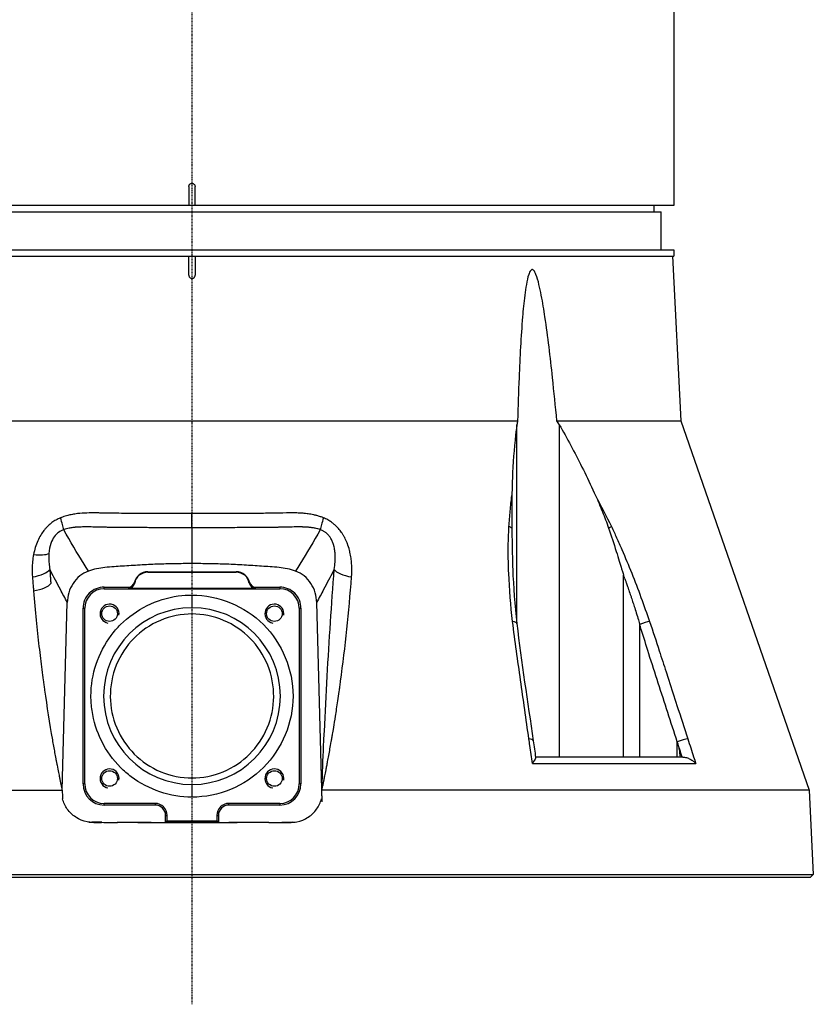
# Model space of a CAD drawing. Header units: millimetres. Extents: x 0 to 5219, y 0 to 2970.
# Tile 155 of 228: x 2766 to 2891, y 721 to 876. Entities that reach past the tile are written whole.
import ezdxf

# ---------------------------------------------------------------- set-up
doc = ezdxf.new("R2010")
doc.units = ezdxf.units.MM
doc.header["$LTSCALE"] = 0.2
doc.linetypes.add('CENTER2', pattern=[1.125, 0.75, -0.125, 0.125, -0.125])
doc.layers.add('02_Center Line', color=1, linetype='CENTER2')

# ---------------------------------------------------------------- blocks, each defined once
blk = doc.blocks.new('A$Ca6781697')
for p, q in [((76, 202.87), (76, 106)), ((-0.5, 109), (-0.5, 106)), ((0.5, 106), (0.5, 109)), ((76, 106), (-76, 106)), ((72.87, 106), (72.89, 105)), ((-74, 105), (74, 105)), ((74, 99), (74, 105)), ((-76, 99), (76, 99)), ((-76, 98), (76, 98)), ((-0.5, 95), (-0.5, 98)), ((0.5, 98), (0.5, 95)), ((75.79, 98), (77.15, 72.03)), ((76, 99), (76, 98)), ((-51.36, 72.03), (0, 72.03)), ((0, 72.03), (51.36, 72.03)), ((57.57, 72.03), (77.15, 72.03)), ((77.15, 72.03), (97.38, 13.79)), ((51.26, 40.02), (51.26, 71.39)), ((57.95, 71.39), (57.95, 19)), ((-24.4, 52.94), (-24.4, 52.94)), ((-6.97, 48.23), (0, 48.24)), ((-6.97, 48.16), (-6.97, 48.23)), ((-6.97, 48.16), (0, 48.17)), ((0, 48.24), (6.97, 48.23)), ((0, 48.17), (0, 48.24)), ((0, 48.17), (6.97, 48.16)), ((6.97, 48.23), (6.97, 48.16)), ((68.07, 47.76), (68.1, 47.69)), ((68.07, 19), (68.07, 47.76)), ((-24.1, 45.41), (-24.1, 45.41)), ((-13.85, 45.55), (-13.85, 45.81)), ((-13.85, 45.81), (-10.05, 45.81)), ((-13.85, 45.55), (13.85, 45.55)), ((10.02, 45.6), (-10.02, 45.6)), ((10.05, 45.81), (13.85, 45.81)), ((13.85, 45.81), (13.85, 45.55)), ((0, 44.56), (0, 42.56)), ((-20.47, 13.76), (-19.67, 43.37)), ((-17.19, 14.77), (-17.19, 42.47)), ((-17.19, 42.47), (-16.93, 42.47)), ((-16.93, 14.77), (-16.93, 42.47)), ((16.93, 42.47), (16.93, 14.77)), ((16.93, 42.47), (17.19, 42.47)), ((17.19, 42.47), (17.19, 14.77)), ((20.52, 11.94), (19.67, 43.37)), ((70.65, 19), (70.65, 39.92)), ((51.26, 35.21), (51.26, 35.22)), ((-23.54, 31.62), (-23.54, 31.62)), ((76.56, 21.4), (76.57, 21.36)), ((76.56, 19), (76.56, 21.4)), ((77.45, 19), (54.21, 19)), ((53.7, 17.99), (79.48, 17.99)), ((-16.93, 14.77), (-17.19, 14.77)), ((0, 14.68), (0, 12.68)), ((17.19, 14.77), (16.93, 14.77)), ((-97.38, 13.79), (-20.5, 13.79)), ((97.38, 13.79), (20.5, 13.79)), ((20.52, 11.94), (20.5, 13.79)), ((97.38, 13.79), (98.02, 0.5)), ((-5.83, 11.69), (-13.85, 11.69)), ((-13.85, 11.43), (-13.85, 11.69)), ((-5.83, 11.43), (-13.85, 11.43)), ((-5.83, 11.69), (-5.83, 11.43)), ((13.85, 11.69), (5.83, 11.69)), ((5.83, 11.43), (5.83, 11.69)), ((13.85, 11.43), (5.83, 11.43)), ((13.85, 11.69), (13.85, 11.43)), ((-4.17, 8.71), (-4.17, 9.77)), ((-3.91, 8.88), (-3.91, 9.77)), ((3.91, 9.77), (3.91, 8.88)), ((4.17, 9.77), (4.17, 8.7)), ((-14.25, 8.71), (-15.79, 8.71)), ((-15.79, 8.71), (-15.49, 8.67)), ((-3.91, 8.88), (-4.17, 8.71)), ((0, 8.62), (0, 8.71)), ((4.17, 8.71), (3.91, 8.88)), ((14.35, 8.71), (15.79, 8.71)), ((15.79, 8.71), (15.49, 8.67)), ((-98.02, 0.5), (98.02, 0.5)), ((97.55, 0), (-97.55, 0)), ((58.41, 0), (58.41, 0)), ((58.49, 0), (58.49, 0)), ((79.42, 0), (79.42, 0)), ((98.02, 0.5), (97.55, 0))]:
    blk.add_line(p, q)
for centre in [(-13, 41.62), (13, 41.62), (-13, 15.62), (13, 15.62)]:
    blk.add_circle(centre, 1.23)
for centre, radius, start, end in [((-6.97, 46.06), 2.17, 90.0923, 166.2338), ((-6.97, 46.06), 2.1, 90.0922, 169.9028), ((6.97, 46.06), 2.17, 13.7668, 89.9077), ((6.97, 46.06), 2.1, 10.0972, 89.9078), ((-13.85, 42.47), 3.34, 89.9996, 180.0003), ((-13.85, 42.47), 3.08, 90, 179.9999), ((13.85, 42.47), 3.34, 359.9997, 90.0004), ((13.85, 42.47), 3.08, 0, 90), ((-13, 41.62), 1.5, 350, 260), ((0, 28.62), 13.94, 90, 270), ((0, 28.62), 13.94, 270, 90), ((13, 41.62), 1.5, 350, 260), ((-13, 15.62), 1.5, 350, 260), ((13, 15.62), 1.5, 350, 260), ((-13.85, 14.77), 3.34, 180.0003, 270), ((-13.85, 14.77), 3.08, 180, 270), ((13.85, 14.77), 3.08, 270, 0), ((13.85, 14.77), 3.34, 270, 359.9997), ((-5.83, 9.77), 1.92, 359.9342, 90), ((-5.83, 9.77), 1.66, 359.908, 89.9996), ((5.83, 9.77), 1.92, 90, 180.0658), ((5.83, 9.77), 1.66, 90, 180.092)]:
    blk.add_arc(centre, radius, start, end)
for centre, major_axis, ratio, start_param, end_param in [((-21.7, 58.05), (1.46, -3.72), 0.110315, 0.506734, 1.167727), ((0, 58.73), (0, -4), 0.000222, 0.472146, 1.236512), ((21.7, 58.05), (-1.46, -3.72), 0.110323, 5.115463, 5.776453), ((49.16, 54.86), (1.5, -0.08), 0.426649, 0.53658, 0.986462), ((65.04, 54.87), (1.35, 0.65), 0.052978, 5.226611, 5.67613), ((-26.12, 52.24), (3.93, -0.76), 0.285309, 5.056248, 5.892308), ((-26.28, 48.67), (3.97, 0.35), 0.350821, 4.962938, 5.997345), ((26.28, 48.67), (-3.97, 0.35), 0.350805, 0.285846, 1.320253), ((13.18, 31.42), (34.91, -89.96), 0.59226, 1.515995, 1.522138), ((-26.06, 46.4), (3.92, 0.39), 0.339534, 4.953939, 5.993949), ((-10.05, 46.82), (0.098, -0.997), 0.998609, 6.184907, 7.516076), ((1225.76, 46.15), (-1235.83, 0), 0.052336, 0.005165, 0.00841), ((-10.02, 46.61), (-0.159, 0.989), 0.998593, 2.982263, 4.376412), ((1058.58, 757.93), (-1067.4, -711.96), 0.036315, 6.269429, 6.272553), ((-1058.39, 757.68), (1067.21, -711.7), 0.03632, 0.010633, 0.013757), ((10.02, 46.61), (0.159, 0.989), 0.998593, 1.907092, 3.301239), ((10.05, 46.82), (-0.099, -0.997), 0.998609, 5.050379, 6.381578), ((-1225.76, 46.15), (1235.82, 0), 0.052336, 6.274773, 6.278018), ((49.77, 39.88), (1.49, 0.17), 0.323016, 0, 0.956975), ((71.03, 39.88), (1.42, 0.49), 0.108063, 0.576712, 1.798606), ((52.35, 21.37), (1.49, 0.21), 0.304914, 0, 0.962156), ((77.06, 21.37), (1.43, 0.46), 0.133958, 0.565348, 1.884843), ((799.49, -776.27), (393.52, -3268.22), 0.226921, 4.441019, 4.441434), ((-15.83, 13.21), (4.62, -0.6), 0.965307, 4.740236, 4.846455), ((0, 12.04), (-97.41, 0), 0.035015, 1.411115, 1.42312), ((0, 12.04), (-97.41, 0), 0.035015, 1.716768, 1.730478), ((15.83, 13.21), (-4.62, -0.6), 0.965307, 1.43673, 1.542949)]:
    blk.add_ellipse(centre, major_axis=major_axis, ratio=ratio, start_param=start_param, end_param=end_param)
for points, knots in [([(-0.5, 109), (-0.5, 109.06), (-0.49, 109.11), (-0.47, 109.17), (-0.45, 109.22), (-0.43, 109.27), (-0.39, 109.31), (-0.36, 109.36), (-0.31, 109.39), (-0.27, 109.42), (-0.22, 109.45), (-0.16, 109.48), (-0.11, 109.49), (-0.07, 109.5), (-0.04, 109.5), (0, 109.5), (0.06, 109.5), (0.11, 109.49), (0.17, 109.47), (0.22, 109.45), (0.27, 109.43), (0.31, 109.39), (0.36, 109.36), (0.39, 109.31), (0.42, 109.26), (0.45, 109.22), (0.48, 109.16), (0.49, 109.11), (0.5, 109.07), (0.5, 109.04), (0.5, 109)], [0, 0, 0, 0, 0.107469, 0.107469, 0.107469, 0.214937, 0.214937, 0.214937, 0.322407, 0.322407, 0.322407, 0.429878, 0.429878, 0.429878, 0.5, 0.5, 0.5, 0.607469, 0.607469, 0.607469, 0.714937, 0.714937, 0.714937, 0.822407, 0.822407, 0.822407, 0.929878, 0.929878, 0.929878, 1, 1, 1, 1]), ([(-0.5, 95), (-0.5, 94.94), (-0.49, 94.89), (-0.47, 94.83), (-0.45, 94.78), (-0.43, 94.73), (-0.39, 94.69), (-0.36, 94.64), (-0.31, 94.61), (-0.27, 94.58), (-0.22, 94.55), (-0.16, 94.52), (-0.11, 94.51), (-0.07, 94.5), (-0.04, 94.5), (0, 94.5), (0.06, 94.5), (0.11, 94.51), (0.17, 94.53), (0.22, 94.55), (0.27, 94.57), (0.31, 94.61), (0.36, 94.64), (0.39, 94.69), (0.42, 94.74), (0.45, 94.78), (0.48, 94.84), (0.49, 94.89), (0.5, 94.93), (0.5, 94.96), (0.5, 95)], [0, 0, 0, 0, 0.107469, 0.107469, 0.107469, 0.214937, 0.214937, 0.214937, 0.322407, 0.322407, 0.322407, 0.429878, 0.429878, 0.429878, 0.5, 0.5, 0.5, 0.607469, 0.607469, 0.607469, 0.714937, 0.714937, 0.714937, 0.822407, 0.822407, 0.822407, 0.929878, 0.929878, 0.929878, 1, 1, 1, 1]), ([(57.57, 72.03), (57.35, 74.33), (57.12, 76.6), (56.53, 82.12), (56.15, 85.32), (55.53, 89.51), (55.34, 90.69), (55, 92.43), (54.88, 93), (54.61, 94.11), (54.47, 94.64), (54.18, 95.36), (54.06, 95.62), (53.88, 95.81), (53.84, 95.85), (53.75, 95.9), (53.71, 95.91), (53.63, 95.91), (53.59, 95.9), (53.51, 95.85), (53.47, 95.81), (53.3, 95.62), (53.2, 95.36), (52.96, 94.64), (52.85, 94.11), (52.65, 93), (52.57, 92.43), (52.35, 90.69), (52.24, 89.51), (51.89, 85.32), (51.73, 82.12), (51.5, 76.6), (51.43, 74.33), (51.36, 72.03)], [-10.718091, -10.718091, -10.718091, -10.718091, -10.065889, -10.065889, -9.118131, -9.118131, -8.790101, -8.790101, -8.626085, -8.626085, -8.46207, -8.46207, -8.384853, -8.384853, -8.367475, -8.367475, -8.350096, -8.350096, -8.332718, -8.332718, -8.315339, -8.315339, -8.238122, -8.238122, -8.074107, -8.074107, -7.910092, -7.910092, -7.582061, -7.582061, -6.634304, -6.634304, -5.982102, -5.982102, -5.982102, -5.982102]), ([(51.26, 71.39), (51.23, 71.14), (51.19, 70.89), (50.88, 68.47), (50.69, 66.21), (50.53, 62.68), (50.49, 61.47), (50.47, 60.24)], [-6.981884, -6.981884, -6.981884, -6.981884, -6.895402, -6.895402, -6.139681, -6.139681, -5.753377, -5.753377, -5.753377, -5.753377]), ([(57.95, 71.39), (58.1, 71.14), (58.25, 70.89), (59.64, 68.47), (60.82, 66.21), (62.54, 62.68), (63.11, 61.46), (63.67, 60.24)], [10.325467, 10.325467, 10.325467, 10.325467, 10.411949, 10.411949, 11.16767, 11.16767, 11.554513, 11.554513, 11.554513, 11.554513]), ([(50.01, 55.35), (50.06, 56.18), (50.13, 57), (50.2, 57.81), (50.28, 58.63), (50.36, 59.44), (50.47, 60.24)], [0.0000001, 0.0000001, 0.0000001, 0.0000001, 0.4998762, 0.4998762, 0.4998762, 1, 1, 1, 1]), ([(50.47, 60.24), (50.45, 59.41), (50.45, 58.55), (50.45, 56.86), (50.45, 55.97), (50.46, 55.12)], [0.0000001, 0.0000001, 0.0000001, 0.0000001, 0.2752078, 0.2752078, 0.5481086, 0.5481086, 0.5481086, 0.5481086]), ([(63.67, 60.24), (64.05, 59.4), (64.42, 58.55), (65.1, 56.86), (65.43, 55.98), (65.73, 55.12)], [-0.5428141, -0.5428141, -0.5428141, -0.5428141, -0.2712743, -0.2712743, -0.0000005, -0.0000005, -0.0000005, -0.0000005]), ([(0, 57.42), (-1.22, 57.42), (-2.42, 57.42), (-3.6, 57.42), (-4.19, 57.42), (-4.78, 57.42), (-5.37, 57.43), (-5.66, 57.43), (-5.95, 57.43), (-6.24, 57.43), (-6.39, 57.43), (-6.53, 57.43), (-6.67, 57.43), (-6.82, 57.43), (-7.02, 57.43), (-7.11, 57.43), (-7.48, 57.43), (-7.87, 57.43), (-8.28, 57.44), (-8.49, 57.44), (-8.7, 57.44), (-8.92, 57.44), (-9.13, 57.44), (-9.4, 57.44), (-9.58, 57.44), (-10.3, 57.44), (-10.99, 57.44), (-11.53, 57.45), (-11.67, 57.45), (-11.8, 57.45), (-11.94, 57.45), (-12.01, 57.45), (-12.08, 57.45), (-12.15, 57.45), (-12.22, 57.45), (-12.24, 57.45), (-12.36, 57.46), (-12.58, 57.46), (-12.76, 57.46), (-12.89, 57.47), (-12.96, 57.47), (-13.01, 57.47), (-13.05, 57.47), (-13.08, 57.47), (-13.09, 57.47), (-13.11, 57.47), (-13.11, 57.47), (-13.11, 57.47), (-13.12, 57.47), (-13.12, 57.47), (-13.12, 57.47), (-13.12, 57.47), (-13.12, 57.47), (-13.13, 57.47), (-13.14, 57.47), (-13.45, 57.48), (-13.76, 57.49), (-14.08, 57.49), (-14.23, 57.5), (-14.39, 57.5), (-14.55, 57.5), (-14.63, 57.51), (-14.71, 57.51), (-14.8, 57.51), (-14.88, 57.51), (-14.92, 57.51), (-15.04, 57.51), (-15.28, 57.51), (-15.5, 57.51), (-15.7, 57.51), (-15.8, 57.51), (-15.89, 57.51), (-15.98, 57.51), (-16.07, 57.51), (-16.12, 57.51), (-16.23, 57.51), (-16.69, 57.5), (-17.18, 57.48), (-17.68, 57.44), (-17.93, 57.42), (-18.21, 57.38), (-18.47, 57.34), (-18.61, 57.32), (-18.74, 57.3), (-18.87, 57.28), (-19, 57.25), (-19.18, 57.22), (-19.27, 57.2), (-19.45, 57.16), (-19.75, 57.08), (-20.03, 56.99), (-20.32, 56.91), (-20.56, 56.82), (-20.75, 56.74)], [0, 0, 0, 0, 0.125, 0.125, 0.125, 0.1875, 0.1875, 0.1875, 0.21875, 0.21875, 0.21875, 0.234375, 0.234375, 0.234375, 0.25, 0.25, 0.25, 0.3125, 0.3125, 0.3125, 0.34375, 0.34375, 0.34375, 0.375, 0.375, 0.375, 0.5, 0.5, 0.5, 0.53125, 0.53125, 0.53125, 0.546875, 0.546875, 0.546875, 0.5625, 0.5625, 0.5625, 0.59375, 0.59375, 0.59375, 0.609375, 0.609375, 0.609375, 0.6171875, 0.6171875, 0.6171875, 0.6196289, 0.6196289, 0.6196289, 0.6220703, 0.6220703, 0.6220703, 0.625, 0.625, 0.625, 0.6875, 0.6875, 0.6875, 0.71875, 0.71875, 0.71875, 0.734375, 0.734375, 0.734375, 0.75, 0.75, 0.75, 0.78125, 0.78125, 0.78125, 0.796875, 0.796875, 0.796875, 0.8125, 0.8125, 0.8125, 0.875, 0.875, 0.875, 0.90625, 0.90625, 0.90625, 0.921875, 0.921875, 0.921875, 0.9375, 0.9375, 0.9375, 0.96875, 0.96875, 0.96875, 0.9999999, 0.9999999, 0.9999999, 0.9999999]), ([(20.75, 56.74), (20.61, 56.79), (20.45, 56.86), (20.28, 56.92), (20.1, 56.98), (19.85, 57.05), (19.7, 57.09), (19.54, 57.13), (19.38, 57.17), (19.22, 57.21), (19.07, 57.24), (18.88, 57.28), (18.75, 57.3), (18.5, 57.34), (18.22, 57.38), (17.93, 57.41), (17.63, 57.44), (17.4, 57.46), (17.13, 57.48), (16.86, 57.49), (16.59, 57.5), (16.33, 57.51), (16.2, 57.51), (16.06, 57.51), (15.91, 57.51), (15.77, 57.51), (15.64, 57.51), (15.45, 57.51), (14.69, 57.51), (13.95, 57.49), (13.3, 57.48), (12.97, 57.47), (12.51, 57.46), (12.12, 57.45), (11.73, 57.45), (11.45, 57.45), (10.99, 57.44), (10.88, 57.44), (10.76, 57.44), (10.63, 57.44), (10.5, 57.44), (10.45, 57.44), (10.36, 57.44), (10.17, 57.44), (9.96, 57.44), (9.71, 57.44), (9.46, 57.44), (9.15, 57.44), (8.89, 57.44), (8.64, 57.44), (8.38, 57.44), (8.11, 57.43), (7.84, 57.43), (7.57, 57.43), (7.29, 57.43), (7.01, 57.43), (6.63, 57.43), (6.28, 57.43), (5.59, 57.43), (4.9, 57.42), (4.2, 57.42), (2.81, 57.42), (1.41, 57.42), (0, 57.42)], [0.0000001, 0.0000001, 0.0000001, 0.0000001, 0.03125, 0.03125, 0.03125, 0.0625, 0.0625, 0.0625, 0.09375, 0.09375, 0.09375, 0.125, 0.125, 0.125, 0.1875, 0.1875, 0.1875, 0.25, 0.25, 0.25, 0.3125, 0.3125, 0.3125, 0.34375, 0.34375, 0.34375, 0.375, 0.375, 0.375, 0.5, 0.5, 0.5, 0.5625, 0.5625, 0.5625, 0.625, 0.625, 0.625, 0.640625, 0.640625, 0.640625, 0.65625, 0.65625, 0.65625, 0.6875, 0.6875, 0.6875, 0.71875, 0.71875, 0.71875, 0.75, 0.75, 0.75, 0.78125, 0.78125, 0.78125, 0.8125, 0.8125, 0.8125, 0.875, 0.875, 0.875, 0.9999932, 0.9999932, 0.9999932, 0.9999932]), ([(-20.75, 56.74), (-20.82, 56.71), (-20.88, 56.68), (-20.95, 56.65), (-21.18, 56.55), (-21.41, 56.43), (-21.63, 56.3), (-21.84, 56.16), (-22.05, 56.02), (-22.25, 55.87), (-22.45, 55.71), (-22.64, 55.54), (-22.82, 55.35), (-22.88, 55.3), (-22.93, 55.24), (-22.99, 55.18), (-23.09, 55.07), (-23.18, 54.96), (-23.28, 54.84), (-23.31, 54.81), (-23.34, 54.77), (-23.36, 54.74), (-23.54, 54.51), (-23.71, 54.26), (-23.87, 53.99), (-24.04, 53.72), (-24.19, 53.43), (-24.33, 53.11), (-24.47, 52.79), (-24.61, 52.44), (-24.72, 52.07), (-24.83, 51.71), (-24.92, 51.34), (-25, 50.93)], [0, 0, 0, 0, 0.033073, 0.033073, 0.033073, 0.156472, 0.156472, 0.156472, 0.278858, 0.278858, 0.278858, 0.399242, 0.399242, 0.399242, 0.434783, 0.434783, 0.434783, 0.5, 0.5, 0.5, 0.518952, 0.518952, 0.518952, 0.640378, 0.640378, 0.640378, 0.763037, 0.763037, 0.763037, 0.88506, 0.88506, 0.88506, 1, 1, 1, 1]), ([(25.18, 47.41), (25.22, 47.93), (25.23, 48.46), (25.21, 48.97), (25.21, 49.15), (25.2, 49.34), (25.19, 49.51), (25.16, 49.81), (25.13, 50.09), (25.09, 50.36), (25.05, 50.69), (24.99, 51), (24.92, 51.31), (24.9, 51.41), (24.88, 51.5), (24.85, 51.6), (24.75, 51.99), (24.64, 52.35), (24.51, 52.68), (24.49, 52.73), (24.48, 52.77), (24.46, 52.81), (24.35, 53.09), (24.22, 53.37), (24.09, 53.62), (24.01, 53.76), (23.93, 53.9), (23.85, 54.03), (23.78, 54.15), (23.7, 54.28), (23.61, 54.4), (23.45, 54.63), (23.28, 54.85), (23.11, 55.05), (22.93, 55.25), (22.75, 55.43), (22.58, 55.58), (22.53, 55.63), (22.49, 55.67), (22.44, 55.7), (22.31, 55.82), (22.16, 55.93), (22.02, 56.04), (21.83, 56.17), (21.62, 56.3), (21.41, 56.42), (21.2, 56.54), (20.98, 56.64), (20.75, 56.74)], [0, 0, 0, 0, 0.09179, 0.09179, 0.09179, 0.125, 0.125, 0.125, 0.181591, 0.181591, 0.181591, 0.25, 0.25, 0.25, 0.272392, 0.272392, 0.272392, 0.363517, 0.363517, 0.363517, 0.375, 0.375, 0.375, 0.453423, 0.453423, 0.453423, 0.5, 0.5, 0.5, 0.547785, 0.547785, 0.547785, 0.63799, 0.63799, 0.63799, 0.726937, 0.726937, 0.726937, 0.75, 0.75, 0.75, 0.81881, 0.81881, 0.81881, 0.908727, 0.908727, 0.908727, 1, 1, 1, 1]), ([(-20.23, 54.87), (-20.53, 54.77), (-20.81, 54.63), (-21.06, 54.44), (-21.31, 54.25), (-21.52, 54.05), (-21.74, 53.74), (-21.95, 53.44), (-22.12, 53.12), (-22.27, 52.67), (-22.43, 52.22), (-22.53, 51.69), (-22.57, 51.11)], [0, 0, 0, 0, 0.25, 0.25, 0.25, 0.5, 0.5, 0.5, 0.75, 0.75, 0.75, 1, 1, 1, 1]), ([(0, 55.17), (-0.19, 55.17), (-0.39, 55.17), (-0.58, 55.17), (-1.11, 55.17), (-1.64, 55.17), (-2.18, 55.17), (-2.65, 55.17), (-3.13, 55.17), (-3.61, 55.17), (-3.62, 55.17), (-3.62, 55.17), (-3.63, 55.17), (-4.07, 55.17), (-4.51, 55.18), (-4.95, 55.18), (-5.12, 55.18), (-5.28, 55.18), (-5.44, 55.18), (-5.68, 55.18), (-5.93, 55.18), (-6.17, 55.18), (-6.23, 55.18), (-6.3, 55.18), (-6.36, 55.18), (-6.52, 55.18), (-6.67, 55.18), (-6.82, 55.18), (-6.98, 55.19), (-7.18, 55.19), (-7.29, 55.19), (-7.61, 55.19), (-7.96, 55.19), (-8.29, 55.19), (-8.61, 55.19), (-8.93, 55.2), (-9.22, 55.2), (-9.41, 55.2), (-9.59, 55.2), (-9.76, 55.2), (-9.86, 55.2), (-9.97, 55.2), (-10.07, 55.2), (-10.33, 55.2), (-10.6, 55.2), (-10.86, 55.21), (-11.1, 55.21), (-11.35, 55.21), (-11.58, 55.21), (-11.66, 55.21), (-11.74, 55.21), (-11.83, 55.21), (-11.97, 55.21), (-12.11, 55.21), (-12.25, 55.22), (-12.42, 55.22), (-12.58, 55.22), (-12.74, 55.22), (-12.79, 55.22), (-12.83, 55.22), (-12.88, 55.22), (-12.97, 55.23), (-13.06, 55.23), (-13.15, 55.23), (-13.27, 55.23), (-13.36, 55.23), (-13.49, 55.24), (-13.5, 55.24), (-13.51, 55.24), (-13.52, 55.24), (-13.72, 55.24), (-13.93, 55.25), (-14.15, 55.25), (-14.25, 55.26), (-14.34, 55.26), (-14.44, 55.26), (-14.58, 55.26), (-14.73, 55.27), (-14.87, 55.27), (-14.89, 55.27), (-14.91, 55.27), (-14.92, 55.27), (-15.09, 55.28), (-15.21, 55.28), (-15.42, 55.29), (-15.5, 55.29), (-15.58, 55.29), (-15.65, 55.29), (-15.97, 55.3), (-16.26, 55.3), (-16.52, 55.3), (-16.53, 55.3), (-16.54, 55.3), (-16.56, 55.3), (-16.72, 55.3), (-16.91, 55.3), (-17.12, 55.3), (-17.23, 55.3), (-17.34, 55.3), (-17.46, 55.29), (-17.58, 55.29), (-17.67, 55.29), (-17.84, 55.28), (-18.01, 55.27), (-18.15, 55.26), (-18.26, 55.25), (-18.31, 55.25), (-18.36, 55.25), (-18.4, 55.24), (-18.42, 55.24), (-18.43, 55.24), (-18.44, 55.24), (-18.45, 55.24), (-18.46, 55.24), (-18.49, 55.23), (-18.73, 55.21), (-18.91, 55.19), (-19.12, 55.15), (-19.21, 55.14), (-19.29, 55.12), (-19.37, 55.11), (-19.67, 55.04), (-19.94, 54.97), (-20.18, 54.89), (-20.2, 54.88), (-20.21, 54.88), (-20.23, 54.87)], [0.0000168, 0.0000168, 0.0000168, 0.0000168, 0.0203023, 0.0203023, 0.0203023, 0.0754814, 0.0754814, 0.0754814, 0.125, 0.125, 0.125, 0.1255, 0.1255, 0.1255, 0.170881, 0.170881, 0.170881, 0.1875, 0.1875, 0.1875, 0.2121861, 0.2121861, 0.2121861, 0.21875, 0.21875, 0.21875, 0.234375, 0.234375, 0.234375, 0.25, 0.25, 0.25, 0.2982721, 0.2982721, 0.2982721, 0.3445301, 0.3445301, 0.3445301, 0.375, 0.375, 0.375, 0.3939691, 0.3939691, 0.3939691, 0.4409288, 0.4409288, 0.4409288, 0.4846804, 0.4846804, 0.4846804, 0.5, 0.5, 0.5, 0.5276863, 0.5276863, 0.5276863, 0.5625, 0.5625, 0.5625, 0.5728198, 0.5728198, 0.5728198, 0.59375, 0.59375, 0.59375, 0.6233696, 0.6233696, 0.6233696, 0.625, 0.625, 0.625, 0.6683553, 0.6683553, 0.6683553, 0.6875, 0.6875, 0.6875, 0.7155288, 0.7155288, 0.7155288, 0.71875, 0.71875, 0.71875, 0.75, 0.75, 0.75, 0.7616806, 0.7616806, 0.7616806, 0.8097504, 0.8097504, 0.8097504, 0.8125, 0.8125, 0.8125, 0.84375, 0.84375, 0.84375, 0.859375, 0.859375, 0.859375, 0.875, 0.875, 0.875, 0.890625, 0.890625, 0.890625, 0.8984375, 0.8984375, 0.8984375, 0.9023437, 0.9023437, 0.9023437, 0.90625, 0.90625, 0.90625, 0.9375, 0.9375, 0.9375, 0.9500091, 0.9500091, 0.9500091, 0.9971279, 0.9971279, 0.9971279, 0.9999997, 0.9999997, 0.9999997, 0.9999997]), ([(-16.34, 48.34), (-16.57, 48.7), (-16.79, 49.06), (-17.02, 49.42), (-18.13, 51.22), (-19.19, 53.03), (-20.23, 54.87)], [0, 0, 0, 0, 0.1670722, 0.1670722, 0.1670722, 0.9999999, 0.9999999, 0.9999999, 0.9999999]), ([(20.23, 54.87), (20.11, 54.91), (19.99, 54.95), (19.86, 54.99), (19.84, 54.99), (19.82, 55), (19.79, 55.01), (19.68, 55.04), (19.54, 55.07), (19.45, 55.09), (19.36, 55.11), (19.28, 55.12), (19.19, 55.14), (19.16, 55.14), (19.13, 55.15), (19.1, 55.15), (19.04, 55.16), (18.98, 55.17), (18.92, 55.18), (18.85, 55.19), (18.76, 55.2), (18.72, 55.21), (18.69, 55.21), (18.65, 55.22), (18.62, 55.22), (18.48, 55.24), (18.31, 55.25), (18.08, 55.27), (18.06, 55.27), (18.05, 55.27), (18.04, 55.27), (17.88, 55.28), (17.74, 55.29), (17.63, 55.29), (17.6, 55.29), (17.57, 55.29), (17.54, 55.29), (17.52, 55.29), (17.5, 55.29), (17.48, 55.29), (17.44, 55.3), (17.43, 55.3), (17.37, 55.3), (17.23, 55.3), (17.11, 55.3), (16.99, 55.3), (16.8, 55.3), (16.61, 55.3), (16.39, 55.3), (16.22, 55.3), (16.04, 55.3), (15.82, 55.29), (15.78, 55.29), (15.74, 55.29), (15.7, 55.29), (15.44, 55.29), (15.2, 55.28), (14.91, 55.27), (14.88, 55.27), (14.84, 55.27), (14.81, 55.27), (14.54, 55.26), (14.27, 55.26), (14.01, 55.25), (13.9, 55.25), (13.79, 55.24), (13.67, 55.24), (13.47, 55.24), (13.26, 55.23), (13.03, 55.23), (12.84, 55.22), (12.64, 55.22), (12.44, 55.22), (12.31, 55.22), (12.18, 55.21), (12.06, 55.21), (11.97, 55.21), (11.89, 55.21), (11.81, 55.21), (11.6, 55.21), (11.45, 55.21), (11.2, 55.21), (11.15, 55.21), (11.11, 55.21), (11.06, 55.21), (10.69, 55.2), (10.34, 55.2), (9.99, 55.2), (9.9, 55.2), (9.81, 55.2), (9.72, 55.2), (9.48, 55.2), (9.25, 55.2), (9.01, 55.2), (8.94, 55.2), (8.86, 55.2), (8.79, 55.2), (8.75, 55.2), (8.71, 55.19), (8.66, 55.19), (8.55, 55.19), (8.47, 55.19), (8.32, 55.19), (8.03, 55.19), (7.75, 55.19), (7.47, 55.19), (7, 55.19), (6.53, 55.18), (6.02, 55.18), (5.56, 55.18), (5.07, 55.18), (4.52, 55.18), (4.48, 55.18), (4.45, 55.18), (4.42, 55.18), (3.83, 55.17), (3.24, 55.17), (2.66, 55.17), (2.02, 55.17), (1.38, 55.17), (0.74, 55.17), (0.49, 55.17), (0.25, 55.17), (0, 55.17)], [0, 0, 0, 0, 0.03125, 0.03125, 0.03125, 0.036027, 0.036027, 0.036027, 0.0625, 0.0625, 0.0625, 0.086658, 0.086658, 0.086658, 0.09375, 0.09375, 0.09375, 0.109375, 0.109375, 0.109375, 0.125, 0.125, 0.125, 0.137204, 0.137204, 0.137204, 0.18478, 0.18478, 0.18478, 0.1875, 0.1875, 0.1875, 0.21875, 0.21875, 0.21875, 0.227351, 0.227351, 0.227351, 0.234375, 0.234375, 0.234375, 0.25, 0.25, 0.25, 0.282133, 0.282133, 0.282133, 0.334899, 0.334899, 0.334899, 0.375, 0.375, 0.375, 0.382242, 0.382242, 0.382242, 0.431868, 0.431868, 0.431868, 0.4375, 0.4375, 0.4375, 0.481032, 0.481032, 0.481032, 0.5, 0.5, 0.5, 0.533621, 0.533621, 0.533621, 0.5625, 0.5625, 0.5625, 0.581555, 0.581555, 0.581555, 0.59375, 0.59375, 0.59375, 0.625, 0.625, 0.625, 0.630987, 0.630987, 0.630987, 0.676219, 0.676219, 0.676219, 0.6875, 0.6875, 0.6875, 0.71875, 0.71875, 0.71875, 0.728641, 0.728641, 0.728641, 0.734375, 0.734375, 0.734375, 0.75, 0.75, 0.75, 0.779832, 0.779832, 0.779832, 0.829893, 0.829893, 0.829893, 0.875, 0.875, 0.875, 0.877676, 0.877676, 0.877676, 0.926092, 0.926092, 0.926092, 0.979283, 0.979283, 0.979283, 1, 1, 1, 1]), ([(0, 55.17), (0, 54.98), (0, 54.45), (0, 53.58), (0, 52.56), (0, 51.55), (0, 50.53), (0, 49.86), (0, 49.52)], [0, 0, 0, 0, 0.101568, 0.28125, 0.460931, 0.640613, 0.820295, 1, 1, 1, 1]), ([(20.23, 54.87), (19.19, 53.03), (18.13, 51.22), (17.02, 49.42), (16.79, 49.06), (16.57, 48.7), (16.34, 48.34)], [0, 0, 0, 0, 0.832928, 0.832928, 0.832928, 1, 1, 1, 1]), ([(22.44, 48.61), (22.5, 49.03), (22.54, 49.39), (22.57, 49.73), (22.58, 49.86), (22.58, 49.99), (22.59, 50.11), (22.6, 50.32), (22.6, 50.52), (22.59, 50.71), (22.59, 50.95), (22.57, 51.17), (22.55, 51.37), (22.54, 51.44), (22.53, 51.51), (22.52, 51.57), (22.49, 51.84), (22.44, 52.09), (22.38, 52.31), (22.37, 52.34), (22.36, 52.37), (22.36, 52.4), (22.3, 52.58), (22.24, 52.77), (22.17, 52.94), (22.13, 53.04), (22.09, 53.13), (22.05, 53.21), (22.01, 53.3), (21.96, 53.38), (21.92, 53.46), (21.83, 53.61), (21.74, 53.74), (21.64, 53.87), (21.54, 53.99), (21.44, 54.11), (21.33, 54.21), (21.23, 54.31), (21.11, 54.4), (21, 54.48), (20.88, 54.56), (20.76, 54.64), (20.63, 54.7), (20.5, 54.77), (20.37, 54.82), (20.23, 54.87)], [0, 0, 0, 0, 0.0904902, 0.0904902, 0.0904902, 0.125, 0.125, 0.125, 0.1815519, 0.1815519, 0.1815519, 0.25, 0.25, 0.25, 0.2729557, 0.2729557, 0.2729557, 0.3633256, 0.3633256, 0.3633256, 0.375, 0.375, 0.375, 0.4534189, 0.4534189, 0.4534189, 0.5, 0.5, 0.5, 0.5492358, 0.5492358, 0.5492358, 0.6431368, 0.6431368, 0.6431368, 0.7324656, 0.7324656, 0.7324656, 0.8198974, 0.8198974, 0.8198974, 0.908249, 0.908249, 0.908249, 0.9999978, 0.9999978, 0.9999978, 0.9999978]), ([(50.58, 40.38), (50.29, 42.93), (50.08, 45.47), (49.98, 47.98), (49.92, 49.24), (49.89, 50.5), (49.9, 51.74), (49.9, 52.36), (49.91, 52.98), (49.93, 53.6), (49.95, 54.19), (49.98, 54.77), (50.01, 55.35)], [0, 0, 0, 0, 0.5029061, 0.5029061, 0.5029061, 0.7545439, 0.7545439, 0.7545439, 0.880419, 0.880419, 0.880419, 1, 1, 1, 1]), ([(50.46, 55.12), (50.48, 53.93), (50.5, 52.67), (50.55, 50.32), (50.58, 49.38), (50.6, 48.68), (50.6, 48.67), (50.6, 48.67)], [0.0000034, 0.0000034, 0.0000034, 0.0000034, 0.3784633, 0.3784633, 0.7287578, 0.7287578, 0.7301554, 0.7301554, 0.7301554, 0.7301554]), ([(65.73, 55.12), (66.15, 53.93), (66.55, 52.67), (67.28, 50.32), (67.55, 49.38), (67.83, 48.5), (67.89, 48.31), (67.99, 48.01), (68.03, 47.89), (68.07, 47.76)], [-0.564167, -0.564167, -0.564167, -0.564167, -0.3214401, -0.3214401, -0.0963924, -0.0963924, -0.0393276, -0.0393276, 0, 0, 0, 0]), ([(66.17, 55.36), (66.45, 54.78), (66.72, 54.19), (66.99, 53.6), (67.27, 52.99), (67.55, 52.37), (67.82, 51.75), (68.36, 50.5), (68.87, 49.25), (69.37, 47.99), (70.38, 45.47), (71.31, 42.93), (72.19, 40.38)], [0, 0, 0, 0, 0.1198764, 0.1198764, 0.1198764, 0.2457207, 0.2457207, 0.2457207, 0.4972901, 0.4972901, 0.4972901, 1, 1, 1, 1]), ([(-25, 50.93), (-25.07, 50.58), (-25.12, 50.22), (-25.16, 49.85), (-25.19, 49.47), (-25.21, 49.09), (-25.22, 48.68), (-25.22, 48.28), (-25.21, 47.85), (-25.18, 47.41)], [0.0000089, 0.0000089, 0.0000089, 0.0000089, 0.3333333, 0.3333333, 0.3333333, 0.6666667, 0.6666667, 0.6666667, 1, 1, 1, 1]), ([(-22.57, 51.11), (-22.59, 50.88), (-22.6, 50.61), (-22.59, 50.35), (-22.59, 50.22), (-22.59, 50.08), (-22.58, 49.95), (-22.58, 49.81), (-22.57, 49.67), (-22.55, 49.52), (-22.53, 49.25), (-22.49, 48.94), (-22.44, 48.61)], [0, 0, 0, 0, 0.328885, 0.328885, 0.328885, 0.5, 0.5, 0.5, 0.673833, 0.673833, 0.673833, 1, 1, 1, 1]), ([(-19.67, 43.37), (-20.04, 44.07), (-20.4, 44.76), (-20.76, 45.43), (-21.28, 46.42), (-21.79, 47.38), (-22.28, 48.32), (-22.33, 48.42), (-22.39, 48.52), (-22.44, 48.61)], [0, 0, 0, 0, 0.3806895, 0.3806895, 0.3806895, 0.9413102, 0.9413102, 0.9413102, 1, 1, 1, 1]), ([(-16.34, 48.34), (-16.83, 48.16), (-17.28, 47.91), (-18.11, 47.24), (-18.47, 46.84), (-19.06, 45.93), (-19.28, 45.44), (-19.58, 44.42), (-19.66, 43.9), (-19.67, 43.37)], [-0.6378238, -0.6378238, -0.6378238, -0.6378238, -0.4817031, -0.4817031, -0.3188172, -0.3188172, -0.1578884, -0.1578884, -0.000001, -0.000001, -0.000001, -0.000001]), ([(0, 49.52), (-0.92, 49.52), (-1.83, 49.51), (-2.75, 49.49), (-3.67, 49.48), (-4.58, 49.45), (-5.5, 49.42), (-6.4, 49.38), (-7.3, 49.34), (-8.2, 49.29), (-8.22, 49.29), (-8.23, 49.29), (-8.25, 49.29), (-9.16, 49.23), (-10.08, 49.17), (-10.99, 49.11), (-11.43, 49.08), (-11.86, 49.06), (-12.29, 49.02), (-12.78, 48.99), (-13.25, 48.95), (-13.73, 48.89), (-14.61, 48.8), (-15.49, 48.66), (-16.34, 48.34)], [0, 0, 0, 0, 0.167585, 0.167585, 0.167585, 0.335224, 0.335224, 0.335224, 0.5, 0.5, 0.5, 0.502873, 0.502873, 0.502873, 0.670529, 0.670529, 0.670529, 0.75, 0.75, 0.75, 0.838181, 0.838181, 0.838181, 1, 1, 1, 1]), ([(16.34, 48.34), (15.49, 48.66), (14.61, 48.8), (13.73, 48.89), (13.26, 48.95), (12.78, 48.99), (12.31, 49.02), (11.87, 49.05), (11.43, 49.08), (10.99, 49.11), (10.08, 49.17), (9.16, 49.23), (8.25, 49.29), (8.24, 49.29), (8.22, 49.29), (8.21, 49.29), (7.31, 49.34), (6.4, 49.38), (5.5, 49.42), (4.58, 49.45), (3.67, 49.48), (2.75, 49.49), (1.83, 49.51), (0.92, 49.52), (0, 49.52)], [0, 0, 0, 0, 0.162722, 0.162722, 0.162722, 0.25, 0.25, 0.25, 0.330133, 0.330133, 0.330133, 0.4976, 0.4976, 0.4976, 0.5, 0.5, 0.5, 0.665096, 0.665096, 0.665096, 0.832572, 0.832572, 0.832572, 1, 1, 1, 1]), ([(19.67, 43.37), (19.66, 43.9), (19.58, 44.42), (19.28, 45.44), (19.06, 45.93), (18.48, 46.83), (18.11, 47.24), (17.28, 47.91), (16.83, 48.16), (16.34, 48.34)], [-0.636574, -0.636574, -0.636574, -0.636574, -0.4794173, -0.4794173, -0.319228, -0.319228, -0.1562272, -0.1562272, -0.000001, -0.000001, -0.000001, -0.000001]), ([(22.44, 48.61), (22.39, 48.52), (22.33, 48.42), (22.28, 48.32), (21.79, 47.38), (21.28, 46.42), (20.76, 45.43), (20.4, 44.76), (20.04, 44.07), (19.67, 43.37)], [0, 0, 0, 0, 0.0586885, 0.0586885, 0.0586885, 0.6192986, 0.6192986, 0.6192986, 1, 1, 1, 1]), ([(20.49, 13.82), (20.5, 13.88), (20.5, 13.93), (20.5, 13.98), (20.5, 14.09), (20.51, 14.2), (20.51, 14.32), (20.52, 14.56), (20.53, 14.8), (20.54, 15.05), (20.62, 17.24), (20.71, 19.43), (20.81, 21.61), (20.83, 22.09), (20.86, 22.56), (20.88, 23.04), (21.02, 25.95), (21.17, 28.85), (21.33, 31.75), (21.49, 34.59), (21.66, 37.43), (21.85, 40.26), (22.03, 43.05), (22.23, 45.83), (22.44, 48.61)], [0.0002537, 0.0002537, 0.0002537, 0.0002537, 0.0045055, 0.0045055, 0.0045055, 0.0139461, 0.0139461, 0.0139461, 0.0348205, 0.0348205, 0.0348205, 0.2223983, 0.2223983, 0.2223983, 0.263146, 0.263146, 0.263146, 0.5131765, 0.5131765, 0.5131765, 0.7582424, 0.7582424, 0.7582424, 1, 1, 1, 1]), ([(-25.18, 47.41), (-25.16, 47.17), (-25.14, 46.93), (-25.12, 46.68), (-25.1, 46.44), (-25.08, 46.19), (-25.06, 45.95), (-25.04, 45.7), (-25.02, 45.45), (-25, 45.2)], [0, 0, 0, 0, 0.3333333, 0.3333333, 0.3333333, 0.6666667, 0.6666667, 0.6666667, 1, 1, 1, 1]), ([(20.49, 13.81), (20.53, 13.96), (20.58, 14.22), (20.61, 14.36), (20.63, 14.43), (20.65, 14.51), (20.67, 14.61), (20.69, 14.72), (20.72, 14.85), (20.73, 14.92), (20.76, 15.05), (20.79, 15.21), (20.83, 15.41), (20.85, 15.51), (20.87, 15.61), (20.89, 15.72), (20.92, 15.84), (20.94, 15.97), (20.96, 16.04), (21.01, 16.3), (21.07, 16.62), (21.15, 17), (21.18, 17.19), (21.22, 17.39), (21.27, 17.61), (21.31, 17.83), (21.36, 18.12), (21.39, 18.28), (21.51, 18.89), (21.64, 19.56), (21.77, 20.29), (21.84, 20.65), (21.91, 21.03), (21.98, 21.43), (22.01, 21.62), (22.05, 21.82), (22.08, 22.03), (22.1, 22.13), (22.12, 22.23), (22.13, 22.34), (22.15, 22.44), (22.18, 22.57), (22.18, 22.6), (22.27, 23.12), (22.43, 24.07), (22.65, 25.47), (22.76, 26.16), (22.88, 26.97), (23.02, 27.89), (23.09, 28.35), (23.16, 28.83), (23.23, 29.35), (23.27, 29.61), (23.3, 29.87), (23.34, 30.14), (23.36, 30.28), (23.38, 30.41), (23.4, 30.55), (23.42, 30.69), (23.44, 30.87), (23.45, 30.95), (24.18, 36.41), (24.75, 41.9), (25.18, 47.41)], [0.000041, 0.000041, 0.000041, 0.000041, 0.015625, 0.015625, 0.015625, 0.0234375, 0.0234375, 0.0234375, 0.03125, 0.03125, 0.03125, 0.046875, 0.046875, 0.046875, 0.0546875, 0.0546875, 0.0546875, 0.0625, 0.0625, 0.0625, 0.09375, 0.09375, 0.09375, 0.109375, 0.109375, 0.109375, 0.125, 0.125, 0.125, 0.1875, 0.1875, 0.1875, 0.21875, 0.21875, 0.21875, 0.234375, 0.234375, 0.234375, 0.2421875, 0.2421875, 0.2421875, 0.25, 0.25, 0.25, 0.375, 0.375, 0.375, 0.4375, 0.4375, 0.4375, 0.46875, 0.46875, 0.46875, 0.484375, 0.484375, 0.484375, 0.4921875, 0.4921875, 0.4921875, 0.5, 0.5, 0.5, 1, 1, 1, 1]), ([(68.3, 47.13), (68.33, 47.03), (68.38, 46.9), (68.43, 46.75), (68.48, 46.6), (68.53, 46.46), (68.61, 46.24), (68.69, 46.01), (68.75, 45.83), (68.8, 45.68), (68.83, 45.6), (68.85, 45.54), (68.87, 45.48), (68.89, 45.42), (68.89, 45.42), (68.92, 45.34), (69.02, 45.02), (69.13, 44.72), (69.23, 44.42), (69.28, 44.27), (69.33, 44.12), (69.37, 43.97), (69.42, 43.83), (69.48, 43.65), (69.52, 43.54), (69.59, 43.32), (69.67, 43.05), (69.77, 42.75), (69.87, 42.45), (69.96, 42.15), (70.09, 41.73), (70.36, 40.9), (70.54, 40.3), (70.65, 39.92)], [0.0000001, 0.0000001, 0.0000001, 0.0000001, 0.0625, 0.0625, 0.0625, 0.125, 0.125, 0.125, 0.1875, 0.1875, 0.1875, 0.21875, 0.21875, 0.21875, 0.25, 0.25, 0.25, 0.375, 0.375, 0.375, 0.4375, 0.4375, 0.4375, 0.5, 0.5, 0.5, 0.625, 0.625, 0.625, 0.75, 0.75, 0.75, 1, 1, 1, 1]), ([(-25, 45.2), (-24.73, 41.98), (-24.43, 39.07), (-24.14, 36.46), (-23.99, 35.16), (-23.84, 33.94), (-23.69, 32.79), (-23.62, 32.21), (-23.54, 31.66), (-23.47, 31.12), (-23.43, 30.85), (-23.4, 30.59), (-23.36, 30.33), (-23.35, 30.2), (-23.33, 30.08), (-23.31, 29.95), (-23.29, 29.82), (-23.28, 29.74), (-23.26, 29.57), (-22.89, 26.94), (-22.49, 24.37), (-22.03, 21.71), (-21.91, 21.05), (-21.79, 20.38), (-21.67, 19.72), (-21.61, 19.39), (-21.54, 19.06), (-21.48, 18.73), (-21.45, 18.56), (-21.42, 18.4), (-21.39, 18.23), (-21.37, 18.15), (-21.36, 18.07), (-21.34, 17.98), (-21.32, 17.9), (-21.31, 17.84), (-21.29, 17.73), (-21.21, 17.3), (-21.13, 16.91), (-21.06, 16.58), (-21.03, 16.41), (-21, 16.26), (-20.97, 16.12), (-20.96, 16.05), (-20.94, 15.98), (-20.93, 15.92), (-20.93, 15.89), (-20.92, 15.86), (-20.91, 15.83), (-20.91, 15.8), (-20.91, 15.79), (-20.9, 15.74), (-20.85, 15.52), (-20.81, 15.32), (-20.78, 15.16), (-20.76, 15.07), (-20.74, 15), (-20.73, 14.93), (-20.72, 14.89), (-20.72, 14.86), (-20.71, 14.83), (-20.7, 14.8), (-20.7, 14.8), (-20.69, 14.74), (-20.67, 14.63), (-20.65, 14.54), (-20.63, 14.45), (-20.62, 14.41), (-20.62, 14.37), (-20.61, 14.34), (-20.6, 14.3), (-20.6, 14.3), (-20.59, 14.24), (-20.56, 14.13), (-20.56, 14.1), (-20.53, 14), (-20.52, 13.92), (-20.5, 13.86), (-20.49, 13.78)], [0.0000016, 0.0000016, 0.0000016, 0.0000016, 0.25, 0.25, 0.25, 0.375, 0.375, 0.375, 0.4375, 0.4375, 0.4375, 0.46875, 0.46875, 0.46875, 0.484375, 0.484375, 0.484375, 0.5, 0.5, 0.5, 0.75, 0.75, 0.75, 0.8125, 0.8125, 0.8125, 0.84375, 0.84375, 0.84375, 0.859375, 0.859375, 0.859375, 0.8671875, 0.8671875, 0.8671875, 0.875, 0.875, 0.875, 0.90625, 0.90625, 0.90625, 0.921875, 0.921875, 0.921875, 0.9296875, 0.9296875, 0.9296875, 0.9335938, 0.9335938, 0.9335938, 0.9375, 0.9375, 0.9375, 0.953125, 0.953125, 0.953125, 0.9609375, 0.9609375, 0.9609375, 0.9648438, 0.9648438, 0.9648438, 0.96875, 0.96875, 0.96875, 0.9765625, 0.9765625, 0.9765625, 0.9804688, 0.9804688, 0.9804688, 0.984375, 0.984375, 0.984375, 0.9921875, 0.9921875, 0.9921875, 0.9978296, 0.9978296, 0.9978296, 0.9978296]), ([(0, 12.68), (-3.44, 12.68), (-6.83, 13.83), (-9.58, 15.88), (-10.18, 16.33), (-10.74, 16.82), (-11.27, 17.35), (-13.69, 19.77), (-15.28, 22.97), (-15.77, 26.35), (-15.88, 27.1), (-15.94, 27.86), (-15.94, 28.62), (-15.94, 32.05), (-14.8, 35.43), (-12.76, 38.17), (-12.31, 38.78), (-11.81, 39.36), (-11.27, 39.89), (-8.83, 42.34), (-5.58, 43.93), (-2.16, 44.41), (-1.45, 44.51), (-0.73, 44.56), (0, 44.56)], [0, 0, 0, 0, 0.2052884, 0.2052884, 0.2052884, 0.25, 0.25, 0.25, 0.4545474, 0.4545474, 0.4545474, 0.5, 0.5, 0.5, 0.7045474, 0.7045474, 0.7045474, 0.75, 0.75, 0.75, 0.956713, 0.956713, 0.956713, 1, 1, 1, 1]), ([(0, 44.56), (4.19, 44.56), (8.31, 42.85), (14.23, 36.94), (15.94, 32.81), (15.94, 24.44), (14.23, 20.31), (8.31, 14.39), (4.19, 12.68), (0, 12.68)], [0, 0, 0, 0, 0.25, 0.25, 0.5, 0.5, 0.75, 0.75, 1, 1, 1, 1]), ([(0, 41.57), (1.64, 41.57), (3.39, 41.24), (6.59, 39.89), (8.04, 38.88), (10.31, 36.57), (11.3, 35.11), (12.59, 31.9), (12.91, 30.16), (12.88, 26.91), (12.54, 25.19), (11.22, 22.04), (10.23, 20.6), (7.96, 18.33), (6.52, 17.34), (3.35, 16.02), (1.62, 15.7), (-1.62, 15.7), (-3.35, 16.02), (-6.52, 17.34), (-7.96, 18.33), (-10.23, 20.6), (-11.22, 22.04), (-12.54, 25.19), (-12.88, 26.91), (-12.89, 28.52), (-12.91, 30.16), (-12.59, 31.9), (-11.3, 35.11), (-10.31, 36.57), (-8.04, 38.88), (-6.59, 39.89), (-3.39, 41.24), (-1.64, 41.57), (0, 41.57)], [-5.852755, -5.852755, -5.852755, -5.852755, -5.359397, -5.359397, -4.86604, -4.86604, -4.37359, -4.37359, -3.881139, -3.881139, -3.397324, -3.397324, -2.913508, -2.913508, -2.427039, -2.427039, -1.940569, -1.940569, -1.4541, -1.4541, -0.967631, -0.967631, -0.483815, -0.483815, 0, 0, 0, 0.492451, 0.492451, 0.984901, 0.984901, 1.478259, 1.478259, 1.971616, 1.971616, 1.971616, 1.971616]), ([(53.15, 21.86), (52.71, 24.95), (52.28, 28.03), (51.84, 31.12), (51.62, 32.66), (51.4, 34.21), (51.19, 35.75), (50.97, 37.29), (50.76, 38.84), (50.58, 40.38)], [0, 0, 0, 0, 0.499995, 0.499995, 0.499995, 0.749992, 0.749992, 0.749992, 1, 1, 1, 1]), ([(76.56, 21.4), (75.56, 24.49), (74.56, 27.58), (73.57, 30.66), (73.07, 32.21), (72.56, 33.76), (72.07, 35.31), (71.66, 36.58), (71.28, 37.86), (70.89, 39.13), (70.81, 39.4), (70.73, 39.66), (70.65, 39.92)], [0.0000011, 0.0000011, 0.0000011, 0.0000011, 0.5, 0.5, 0.5, 0.7507455, 0.7507455, 0.7507455, 0.9572706, 0.9572706, 0.9572706, 1, 1, 1, 1]), ([(72.19, 40.38), (72.72, 38.84), (73.22, 37.29), (73.72, 35.75), (74.08, 34.65), (74.44, 33.54), (74.8, 32.44), (74.94, 32), (75.08, 31.56), (75.23, 31.12), (75.66, 29.8), (76.08, 28.47), (76.51, 27.15), (77.09, 25.38), (77.66, 23.62), (78.23, 21.86)], [0, 0, 0, 0, 0.250019, 0.250019, 0.250019, 0.428779, 0.428779, 0.428779, 0.500005, 0.500005, 0.500005, 0.71439, 0.71439, 0.71439, 1, 1, 1, 1]), ([(53.7, 17.99), (53.56, 18.94), (53.43, 19.88), (53.3, 20.82), (53.25, 21.17), (53.2, 21.51), (53.15, 21.86)], [0, 0, 0, 0, 0.731799, 0.731799, 0.731799, 1, 1, 1, 1]), ([(78.23, 21.86), (78.53, 20.91), (78.84, 19.97), (79.14, 19.03), (79.26, 18.68), (79.37, 18.34), (79.48, 17.99)], [0, 0, 0, 0, 0.731803, 0.731803, 0.731803, 1, 1, 1, 1]), ([(76.57, 21.36), (76.62, 21.22), (76.66, 21.07), (76.76, 20.64), (76.81, 20.4), (76.91, 19.81), (76.97, 19.38), (77.02, 19)], [0.000001, 0.000001, 0.000001, 0.000001, 0.0451519, 0.0451519, 0.0881435, 0.0881435, 0.1659875, 0.1659875, 0.1659875, 0.1659875]), ([(54.21, 18.94), (54.22, 18.93), (54.22, 18.93), (54.21, 18.86), (54.18, 18.77), (54.09, 18.58), (54.03, 18.48), (53.88, 18.25), (53.8, 18.12), (53.7, 18), (53.7, 17.99), (53.7, 17.99)], [0.0467182, 0.0467182, 0.0467182, 0.0467182, 0.0570155, 0.0570155, 0.1206062, 0.1206062, 0.1807381, 0.1807381, 0.239696, 0.239696, 0.2404159, 0.2404159, 0.2404159, 0.2404159]), ([(77.45, 19), (77.63, 19), (77.82, 18.97), (78.21, 18.86), (78.41, 18.77), (78.77, 18.58), (78.93, 18.48), (79.22, 18.25), (79.36, 18.12), (79.48, 18), (79.48, 17.99), (79.48, 17.99)], [-0.2418038, -0.2418038, -0.2418038, -0.2418038, -0.1842877, -0.1842877, -0.1201376, -0.1201376, -0.0594766, -0.0594766, 0, 0, 0.0007263, 0.0007263, 0.0007263, 0.0007263]), ([(-15.49, 8.67), (-15.54, 8.67), (-15.58, 8.67), (-16.24, 8.69), (-16.89, 8.82), (-18.09, 9.32), (-18.65, 9.69), (-19.5, 10.51), (-19.88, 11.02), (-20.25, 11.86), (-20.35, 12.14), (-20.41, 12.43)], [0.6897537, 0.6897537, 0.6897537, 0.6897537, 0.7040014, 0.7040014, 0.8899889, 0.8899889, 1.0759765, 1.0759765, 1.2524435, 1.2524435, 1.3381663, 1.3381663, 1.3381663, 1.3381663]), ([(15.49, 8.67), (15.54, 8.67), (15.58, 8.67), (16.24, 8.69), (16.89, 8.82), (18.09, 9.32), (18.65, 9.69), (19.5, 10.51), (19.88, 11.02), (20.25, 11.86), (20.35, 12.14), (20.41, 12.43)], [-0.7391569, -0.7391569, -0.7391569, -0.7391569, -0.7249093, -0.7249093, -0.5389217, -0.5389217, -0.3529341, -0.3529341, -0.1764671, -0.1764671, -0.0907443, -0.0907443, -0.0907443, -0.0907443]), ([(0, 8.62), (-2.39, 8.62), (-4.77, 8.62), (-8.38, 8.65), (-9.57, 8.66), (-12.13, 8.65), (-13.27, 8.63), (-14.33, 8.66)], [-1.174947, -1.174947, -1.174947, -1.174947, -0.604639, -0.604639, -0.322164, -0.322164, -0.000006, -0.000006, -0.000006, -0.000006]), ([(-14.25, 8.71), (-13.1, 8.67), (-12.17, 8.72), (-7.69, 8.72), (-6.66, 8.7), (-4.17, 8.7)], [0.0000077, 0.0000077, 0.0000077, 0.0000077, 0.3460578, 0.3460578, 0.5237127, 0.5237127, 0.5237127, 0.5237127]), ([(3.91, 8.88), (2.62, 8.88), (1.33, 8.88), (0.04, 8.88), (0.03, 8.88), (0.01, 8.88), (0, 8.88), (-1.3, 8.88), (-2.61, 8.88), (-3.91, 8.88)], [0, 0, 0, 0, 0.494879, 0.494879, 0.494879, 0.5, 0.5, 0.5, 1, 1, 1, 1]), ([(14.17, 8.65), (13.13, 8.6), (12.16, 8.67), (9.45, 8.69), (8.28, 8.67), (5.91, 8.63), (4.77, 8.62), (2.37, 8.62), (1.19, 8.63), (0, 8.62)], [-1.54167, -1.54167, -1.54167, -1.54167, -1.077352, -1.077352, -0.719561, -0.719561, -0.355862, -0.355862, -0.000001, -0.000001, -0.000001, -0.000001]), ([(4.17, 8.7), (6.72, 8.71), (7.73, 8.75), (10.42, 8.76), (10.79, 8.75), (12.65, 8.68), (13.5, 8.65), (14.33, 8.7)], [0.000387, 0.000387, 0.000387, 0.000387, 0.764118, 0.764118, 1.346018, 1.346018, 1.834193, 1.834193, 1.834193, 1.834193])]:
    blk.add_open_spline(points, degree=3, knots=knots)
for points in [[(51.36, 72.03), (51.33, 71.82), (51.29, 71.61), (51.26, 71.39)], [(57.95, 71.39), (57.83, 71.61), (57.7, 71.82), (57.57, 72.03)], [(63.67, 60.24), (64.54, 58.64), (65.37, 57.01), (66.17, 55.36)], [(-22.44, 48.61), (-22.42, 48.37), (-22.38, 47.88), (-22.33, 47.14), (-22.29, 46.64), (-22.27, 46.39)], [(50.6, 48.67), (50.7, 45.83), (50.93, 42.95), (51.26, 40.06)], [(51.26, 40.06), (51.96, 33.92), (52.96, 27.74), (53.84, 21.58)], [(53.84, 21.58), (53.96, 20.7), (54.09, 19.82), (54.21, 18.94)], [(77.33, 19), (77.08, 19.79), (76.82, 20.58), (76.57, 21.36)], [(20.52, 11.94), (20.49, 12.1), (20.45, 12.27), (20.41, 12.43)], [(20.49, 13.81), (20.49, 13.81), (20.49, 13.82), (20.49, 13.82)], [(-4.17, 9.77), (-4.08, 9.77), (-4, 9.77), (-3.91, 9.77)], [(3.91, 9.77), (4, 9.77), (4.08, 9.77), (4.17, 9.77)], [(-14.33, 8.66), (-14.31, 8.67), (-14.28, 8.69), (-14.25, 8.71)], [(0, 8.71), (-1.39, 8.71), (-2.78, 8.7), (-4.17, 8.7)], [(4.17, 8.7), (2.78, 8.7), (1.39, 8.71), (0, 8.71)], [(14.17, 8.65), (14.17, 8.65), (14.17, 8.65), (14.17, 8.65)], [(14.35, 8.7), (14.3, 8.69), (14.25, 8.67), (14.19, 8.66)]]:
    blk.add_open_spline(points, degree=3)
at = {"layer": '02_Center Line'}
blk.add_line((0, 1565), (0, -20), dxfattribs=at)

msp = doc.modelspace()

# ---------------------------------------------------------------- block references
msp.add_blockref('A$Ca6781697', (2793.105, 740.896))

doc.saveas('drawing.dxf')
